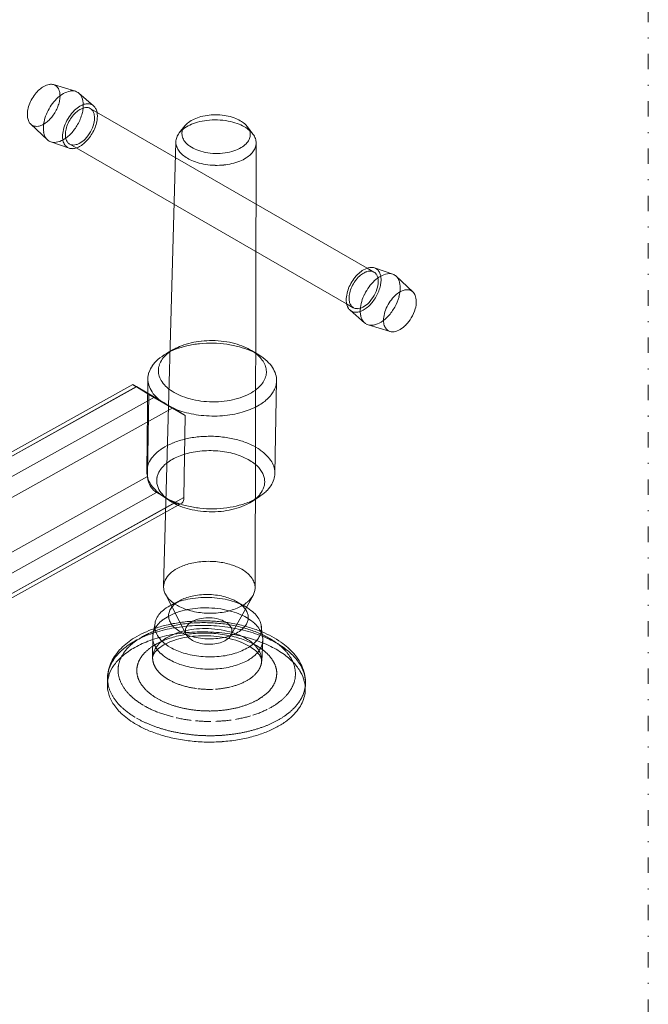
# Model space of a CAD drawing. Header units: millimetres. Extents: x -48 to 1379, y -71 to 1988.
# Tile 8 of 20: x 1253 to 1376, y 257 to 449. Entities that reach past the tile are written whole.
import ezdxf

# ---------------------------------------------------------------- set-up
doc = ezdxf.new("R2010")
doc.units = ezdxf.units.MM
doc.header["$MEASUREMENT"] = 0
doc.linetypes.add('DASHEDBIDOT', pattern=[12.4, 3, -3, 0.2, -3, 0.2, -3])
doc.linetypes.add('DASHEDDOT', pattern=[9.2, 3, -3, 0.2, -3])
doc.layers.add('Default', color=7, linetype='Continuous', true_color=0xffffff)
doc.layers.add('sichtbar', color=7, linetype='Continuous', true_color=0xffffff)

msp = doc.modelspace()

# ---------------------------------------------------------------- linework, layer by layer
at = {"layer": 'Default', "color": 7, "linetype": 'DASHEDDOT', "lineweight": 5, "true_color": 0xffffff}
msp.add_line((1375.63, 1987.57), (1375.63, -71.22), dxfattribs=at)
at = {"layer": 'Default', "color": 4, "linetype": 'Continuous', "lineweight": 5, "true_color": 0x00ffff}
for p, q in [((1284.45, 426.58), (1285.53, 427.95)), ((1298.77, 426.36), (1297.73, 427.77)), ((1281.39, 338.34), (1283.79, 424.86)), ((1299.18, 338.07), (1299.38, 424.63)), ((1322.29, 399.52), (1320.98, 400.28)), ((1318.28, 392.58), (1316.97, 393.34)), ((1281.95, 383.66), (1283.4, 384.48)), ((1299.9, 383.39), (1298.47, 384.25)), ((1275.38, 377.63), (1116.5, 289.11)), ((1278.34, 378.75), (1278.14, 360.67)), ((1303.36, 378.38), (1303.01, 360.3)), ((1276.09, 377.17), (1115.95, 287.94)), ((1276.12, 377.22), (1117.75, 288.98)), ((1278.52, 375.67), (1276.09, 377.17)), ((1279.65, 375.18), (1276.12, 377.22)), ((1278.28, 359.7), (1278.52, 375.67)), ((1285.59, 371.58), (1278.52, 375.67)), ((1279.65, 375.18), (1121.29, 286.94)), ((1283.16, 373.09), (1123.02, 283.86)), ((1285.59, 371.58), (1283.16, 373.09)), ((1285.35, 355.62), (1285.59, 371.58)), ((1115.67, 269.1), (1278.28, 359.7)), ((1117.41, 266.02), (1280.02, 356.62)), ((1283.55, 354.58), (1280.02, 356.62)), ((1120.94, 263.98), (1283.55, 354.58)), ((1122.74, 265.01), (1285.35, 355.62)), ((1281.05, 356.06), (1282.51, 355.06)), ((1299.97, 355.78), (1298.48, 354.82)), ((1122.19, 263.85), (1284.8, 354.45)), ((1281.75, 336.83), (1285.81, 328.97)), ((1298.78, 336.58), (1294.49, 328.84))]:
    msp.add_line(p, q, dxfattribs=at)
for centre, radius, start, end in [((1261.96, 429.82), 7.03, 132.1133, 142.1628), ((1260.5, 431.44), 4.84, 119.9998, 132.1133), ((1259.81, 432.63), 3.47, 100.5485, 119.9998), ((1259.5, 434.33), 1.74, 72.9702, 100.5485), ((1259.57, 434.56), 1.5, 54.8169, 72.9702), ((1259.5, 434.47), 1.62, 37.3113, 54.8169), ((1259.27, 434.29), 1.9, 21.308, 37.3113), ((1258.33, 433.92), 2.92, 8.4087, 21.308), ((1262.52, 429.39), 7.73, 142.1628, 152.369), ((1266.72, 427.07), 8.69, 132.465, 142.7767), ((1264.88, 429.09), 5.96, 119.9998, 132.465), ((1255.66, 433.91), 5.6, 347.5294, 356.903), ((1257.53, 433.8), 3.72, 356.903, 8.4087), ((1264.02, 430.57), 4.25, 100.5485, 119.9998), ((1263.64, 432.65), 2.14, 72.9702, 100.5485), ((1263.71, 432.9), 1.87, 61.0711, 72.9702), ((1263.72, 432.92), 1.85, 49.111, 61.0711), ((1263.58, 432.75), 2.08, 21.2405, 49.111), ((1261.73, 432.03), 4.06, 1.4047, 21.2405), ((1261.12, 429.9), 6.24, 162.8802, 174.185), ((1262.12, 429.6), 7.29, 152.369, 162.8802), ((1267.36, 426.59), 9.49, 142.7767, 152.6446), ((1253.62, 434.54), 7.74, 330.8009, 338.815), ((1254.73, 434.11), 6.55, 338.815, 347.5294), ((1267.79, 427.2), 5.32, 119.9998, 134.4312), ((1267.32, 427.36), 4.39, 119.9998, 133.3696), ((1267.11, 428.38), 3.95, 106.6564, 119.9998), ((1266.82, 428.23), 3.38, 108.8787, 119.9998), ((1258.4, 432.24), 7.4, 345.281, 352.728), ((1266.42, 429.4), 2.15, 94.9249, 108.8787), ((1260.33, 432), 5.45, 352.728, 1.4047), ((1266.64, 429.94), 2.33, 89.2411, 106.6564), ((1266.39, 429.83), 1.72, 78.5725, 94.9249), ((1266.65, 430.42), 1.85, 69.9561, 89.2411), ((1266.46, 430.2), 1.34, 60.0014, 78.5725), ((1266.45, 430.17), 1.37, 27.3897, 60.0014), ((1266.74, 430.67), 1.58, 49.111, 69.9561), ((1266.63, 430.54), 1.75, 28.1011, 49.111), ((1265.73, 430.06), 2.77, 11.4272, 28.1011), ((1258.73, 430.15), 3.83, 174.185, 188.6262), ((1257.7, 429.99), 2.79, 188.6262, 205.4062), ((1265.62, 427.24), 7.63, 162.8314, 174.5156), ((1266.84, 426.86), 8.91, 152.6446, 162.8314), ((1254.36, 433.97), 6.81, 314.2969, 322.832), ((1253.56, 434.57), 7.8, 322.832, 330.8009), ((1270, 425.07), 8.39, 146.2237, 157.4191), ((1269.18, 425.55), 6.99, 144.3585, 155.091), ((1269.63, 425.32), 7.95, 134.4312, 146.2237), ((1268.77, 425.84), 6.49, 133.3696, 144.3585), ((1256.41, 432.93), 9.51, 330.3309, 337.5617), ((1257.49, 432.48), 8.34, 337.5617, 345.281), ((1265.33, 429.59), 2.63, 4.0142, 27.3897), ((1263.78, 429.49), 4.18, 345.1942, 4.0142), ((1262.78, 429.92), 5.73, 348.7171, 358.8071), ((1264.85, 429.88), 3.67, 358.8071, 11.4272), ((1289.99, 423.59), 6.29, 114.9338, 126.6135), ((1290.68, 422.11), 7.92, 104.8723, 114.9338), ((1291.41, 419.37), 10.75, 96.2421, 104.8723), ((1291.5, 418.53), 11.6, 87.9119, 96.2421), ((1291.51, 418.83), 11.3, 79.4716, 87.9119), ((1291.71, 419.91), 10.21, 70.5882, 79.4716), ((1292.71, 422.75), 7.19, 60.0002, 70.5882), ((1256.71, 429.52), 1.69, 205.4062, 227.0303), ((1256.58, 429.38), 1.5, 227.0303, 246.662), ((1256.64, 429.52), 1.65, 246.662, 265.3381), ((1256.66, 429.86), 1.99, 265.3381, 281.249), ((1256.44, 430.97), 3.13, 281.249, 293.9453), ((1256.1, 431.75), 3.98, 293.9453, 305.1197), ((1262.6, 427.53), 4.59, 174.5156, 189.5921), ((1254.99, 433.32), 5.9, 305.1197, 314.2969), ((1268.6, 425.66), 6.87, 157.4191, 169.7965), ((1267.29, 426.17), 4.99, 166.562, 179.1609), ((1268.39, 425.91), 6.12, 155.091, 166.562), ((1256.39, 432.94), 9.54, 323.7756, 330.3309), ((1261.19, 430.17), 6.87, 330.5378, 345.1942), ((1260.33, 430.67), 8.31, 329.5232, 338.6673), ((1261.66, 430.15), 6.88, 338.6673, 348.7171), ((1287.89, 423.87), 4.38, 127.0575, 141.7617), ((1287.79, 426.17), 2.87, 141.7617, 159.738), ((1289.62, 421.58), 7.24, 115.6337, 127.0575), ((1288.48, 425.63), 3.75, 126.6135, 141.7617), ((1290.42, 419.91), 9.1, 105.5772, 115.6337), ((1291.32, 416.68), 12.45, 96.9846, 105.5772), ((1291.46, 415.58), 13.56, 88.1791, 96.9846), ((1291.47, 415.87), 13.26, 79.2776, 88.1791), ((1291.71, 417.18), 11.93, 70.4771, 79.2776), ((1292.88, 420.49), 8.43, 60.0002, 70.4771), ((1293.44, 424.01), 5.73, 49.5679, 60.0002), ((1293.73, 421.96), 6.73, 49.5679, 60.0002), ((1294.78, 425.58), 3.67, 36.5212, 49.5679), ((1295.44, 426.07), 2.85, 17.4378, 36.5212), ((1261.37, 427.32), 3.35, 189.5921, 206.0424), ((1260.22, 426.76), 2.06, 206.0424, 227.0303), ((1267.11, 425.92), 5.36, 169.7965, 183.6555), ((1264.63, 425.77), 2.88, 183.6555, 202.6192), ((1259.07, 430.18), 5.66, 299.5861, 308.925), ((1265.12, 426.21), 2.83, 179.1609, 195.9228), ((1264.35, 425.98), 2.02, 195.9228, 215.7108), ((1257.74, 431.82), 7.78, 308.925, 316.89), ((1257.11, 432.41), 8.64, 316.89, 323.7756), ((1261.42, 429.8), 6.91, 311.8412, 321.0771), ((1261.13, 430.21), 6.94, 315.9637, 330.5378), ((1260.37, 430.64), 8.26, 321.0771, 329.5232), ((1286.31, 424.79), 2.53, 158.7262, 178.4144), ((1287.12, 424.48), 3.4, 141.7617, 158.7262), ((1287.1, 426.43), 2.14, 159.738, 180.6105), ((1287.13, 426.43), 2.17, 180.6105, 202.519), ((1288.02, 426.79), 3.13, 202.519, 220.7292), ((1296.05, 426.3), 2.2, 333.3556, 355.2932), ((1295.3, 423.8), 4.31, 36.5212, 49.5679), ((1296.13, 426.29), 2.12, 355.2932, 17.4378), ((1296.04, 424.34), 3.4, 19.5566, 36.5212), ((1296.85, 424.63), 2.53, 359.8685, 19.5566), ((1260.08, 426.62), 1.87, 227.0303, 238.9294), ((1260.07, 426.6), 1.85, 238.9294, 250.8895), ((1260.15, 426.82), 2.08, 250.8895, 279.4743), ((1259.81, 428.88), 4.17, 279.4743, 299.5861), ((1263.87, 425.45), 2.06, 202.6192, 225.1018), ((1263.53, 425.11), 1.57, 225.1018, 250.8895), ((1263.8, 425.59), 1.35, 215.7108, 239.9991), ((1263.59, 425.28), 1.75, 250.8895, 271.8994), ((1263.8, 425.58), 1.34, 239.9991, 256.5753), ((1263.87, 425.88), 1.64, 256.5753, 271.5258), ((1263.56, 426.29), 2.77, 271.8994, 288.5732), ((1263.86, 426.24), 2, 271.5258, 285.998), ((1263.55, 427.32), 3.13, 285.998, 297.552), ((1263.27, 427.16), 3.68, 288.5732, 301.5326), ((1262.98, 428.42), 4.36, 297.552, 315.9637), ((1262.15, 428.98), 5.81, 301.5326, 311.8412), ((1286.29, 424.79), 2.51, 178.4144, 194.9944), ((1286.83, 424.93), 3.06, 194.9944, 209.986), ((1288.85, 427.51), 4.23, 220.7292, 236.3802), ((1290.57, 430.09), 7.32, 236.3802, 248.2548), ((1292.61, 430.42), 7.72, 288.3908, 300.077), ((1294.23, 427.62), 4.48, 300.077, 315.4363), ((1295.08, 426.78), 3.29, 315.4363, 333.3556), ((1296.28, 424.82), 3.13, 326.6917, 342.3545), ((1296.87, 424.63), 2.51, 342.3545, 359.8685), ((1287.38, 425.25), 3.7, 209.986, 223.5551), ((1288.8, 426.6), 5.66, 223.5551, 234.5254), ((1289.6, 427.73), 7.04, 234.5254, 244.4262), ((1291.25, 431.81), 9.17, 248.2548, 258.9643), ((1291.73, 434.24), 11.65, 258.9643, 268.4645), ((1291.73, 434.34), 11.75, 268.4645, 277.9097), ((1292.03, 432.16), 9.55, 277.9097, 288.3908), ((1293.46, 428), 7.43, 291.8672, 302.2652), ((1294.27, 426.73), 5.92, 302.2652, 313.1551), ((1295.69, 425.21), 3.84, 313.1551, 326.6917), ((1290.94, 430.53), 10.14, 244.4262, 252.6731), ((1291.41, 432.03), 11.72, 252.6731, 260.9645), ((1291.72, 434), 13.71, 260.9645, 268.6285), ((1291.72, 434.06), 13.78, 268.6285, 275.7191), ((1291.88, 432.54), 12.24, 275.7191, 283.2421), ((1292.21, 431.12), 10.78, 283.2421, 291.8672), ((1324.56, 393.65), 7.67, 132.9479, 143.6205), ((1323.92, 394), 6.49, 133.3755, 144.3688), ((1322.89, 395.44), 5.22, 119.9998, 132.9479), ((1322.48, 395.52), 4.39, 119.9998, 133.3755), ((1322.12, 396.78), 3.67, 99.7746, 119.9998), ((1321.98, 396.39), 3.38, 108.8806, 119.9998), ((1321.58, 397.56), 2.15, 94.9296, 108.8806), ((1321.54, 397.98), 1.72, 78.5753, 94.9296), ((1321.8, 398.61), 1.82, 70.8895, 99.7746), ((1321.62, 398.36), 1.34, 60.0014, 78.5753), ((1321.6, 398.33), 1.37, 27.3945, 60.0014), ((1321.88, 398.82), 1.59, 53.2534, 70.8895), ((1326.52, 393.48), 6, 119.9998, 133.012), ((1320.48, 397.75), 2.64, 4.0207, 27.3945), ((1321.79, 398.7), 1.74, 36.4073, 53.2534), ((1321.54, 398.51), 2.05, 20.9943, 36.4073), ((1320.55, 398.13), 3.12, 8.5016, 20.9943), ((1325.63, 395.03), 4.21, 99.7746, 119.9998), ((1319.73, 398.01), 3.94, 357.3207, 8.5016), ((1325.26, 397.12), 2.09, 70.8895, 99.7746), ((1325.34, 397.34), 1.85, 58.9294, 70.8895), ((1325.33, 397.33), 1.87, 47.0303, 58.9294), ((1325.15, 397.14), 2.13, 19.5498, 47.0303), ((1324.48, 393.57), 7.64, 153.4687, 163.7356), ((1325.07, 393.27), 8.3, 143.6205, 153.4687), ((1324.33, 393.7), 6.99, 144.3688, 155.0994), ((1328.44, 391.41), 8.82, 133.012, 143.7325), ((1318.94, 397.64), 4.18, 345.2017, 4.0207), ((1316.78, 398.32), 6.91, 338.9143, 348.1682), ((1317.8, 398.1), 5.87, 348.1682, 357.3207), ((1323.17, 396.43), 4.24, 0.137, 19.5498), ((1323.36, 393.89), 6.47, 163.7356, 175.6112), ((1322.44, 394.33), 4.99, 166.5695, 179.1677), ((1323.54, 394.07), 6.12, 155.0994, 166.5695), ((1328.32, 391.34), 8.76, 153.5726, 163.8437), ((1329.03, 390.99), 9.54, 143.7325, 153.5726), ((1316.28, 398.37), 6.94, 315.9756, 330.5469), ((1316.34, 398.33), 6.87, 330.5469, 345.2017), ((1315.52, 398.8), 8.26, 330.4526, 338.9143), ((1331.47, 389.63), 7.34, 133.7203, 144.9733), ((1329.81, 391.37), 4.94, 119.9998, 133.7203), ((1321.17, 396.43), 6.23, 343.8929, 0.137), ((1329.19, 392.45), 3.69, 106.1939, 119.9998), ((1328.75, 393.94), 2.14, 88.0361, 106.1939), ((1328.77, 394.38), 1.7, 68.2034, 88.0361), ((1328.85, 394.57), 1.49, 47.0303, 68.2034), ((1328.68, 394.39), 1.74, 19.6763, 47.0303), ((1327.07, 393.82), 3.44, 0.3135, 19.6763), ((1320.74, 394.1), 3.84, 175.6112, 191.052), ((1319.71, 393.9), 2.79, 191.052, 207.8564), ((1320.28, 394.36), 2.83, 179.1677, 195.9285), ((1319.5, 394.14), 2.02, 195.9285, 215.7145), ((1318.96, 393.75), 1.35, 215.7145, 239.9991), ((1327.04, 391.71), 7.42, 163.8437, 175.6784), ((1318.13, 396.57), 4.36, 297.5713, 315.9756), ((1317, 397.49), 6.28, 304.7636, 314.4619), ((1316.32, 398.19), 7.26, 314.4619, 322.7267), ((1315.49, 398.82), 8.3, 322.7267, 330.4526), ((1331.91, 389.33), 7.87, 144.9733, 156.5304), ((1318.1, 397.32), 9.44, 330.7065, 343.8929), ((1325.4, 393.81), 5.12, 343.2844, 0.3135), ((1318.79, 393.41), 1.75, 207.8564, 229.111), ((1318.68, 393.29), 1.59, 229.111, 247.4262), ((1318.75, 393.45), 1.76, 247.4262, 264.8116), ((1318.95, 393.74), 1.34, 239.9991, 256.5936), ((1318.78, 393.78), 2.1, 264.8116, 280.3178), ((1319.02, 394.04), 1.64, 256.5936, 271.5574), ((1319.01, 394.39), 2, 271.5574, 286.0227), ((1318.58, 394.89), 3.23, 280.3178, 292.8015), ((1318.7, 395.48), 3.13, 286.0227, 297.5713), ((1324.03, 391.94), 4.41, 175.6784, 191.0535), ((1322.86, 391.71), 3.21, 191.0535, 207.8573), ((1318.23, 395.73), 4.14, 292.8015, 304.7636), ((1320.2, 395.36), 6.57, 301.8446, 317.6281), ((1329.27, 390.12), 5.11, 169.1964, 183.3955), ((1330.7, 389.85), 6.56, 156.5304, 169.1964), ((1318, 397.37), 9.55, 317.6281, 330.7065), ((1322.84, 394.57), 7.79, 329.4932, 343.2844), ((1321.8, 391.15), 2.01, 207.8573, 229.111), ((1321.69, 391.03), 1.85, 229.111, 241.0711), ((1321.7, 391.04), 1.87, 241.0711, 252.9702), ((1321.79, 391.31), 2.15, 252.9702, 281.884), ((1321.31, 393.58), 4.47, 281.884, 301.8446), ((1326.86, 389.98), 2.69, 183.3955, 203.0001), ((1324.76, 392.77), 5.16, 300.3833, 316.4118), ((1322.9, 394.54), 7.72, 316.4118, 329.4932), ((1326.14, 389.67), 1.9, 203.0001, 226.371), ((1325.84, 389.36), 1.48, 226.371, 252.9702), ((1325.92, 389.62), 1.75, 252.9702, 280.8245), ((1325.59, 391.35), 3.51, 280.8245, 300.3833), ((1288.67, 375.14), 10.72, 110.6097, 119.4407), ((1289.89, 368.12), 17.49, 103.1344, 110.6458), ((1290.07, 371.41), 14.71, 103.0713, 110.6097), ((1290.38, 366.03), 19.64, 95.8235, 103.1344), ((1290.47, 369.7), 16.46, 96.0847, 103.0713), ((1290.62, 363.61), 22.07, 88.9274, 95.8235), ((1290.69, 367.7), 18.48, 89.491, 96.0847), ((1290.69, 367.64), 18.54, 82.4301, 89.491), ((1290.63, 363.65), 22.03, 82.0186, 88.9274), ((1290.96, 369.72), 16.44, 74.9319, 82.4301), ((1290.98, 366.2), 19.45, 74.6664, 82.0186), ((1291.44, 371.48), 14.61, 67.5134, 74.9319), ((1287.01, 374.69), 10.3, 119.4407, 130.8508), ((1285.58, 379.36), 5.47, 130.4992, 144.4429), ((1288.22, 372.54), 12.77, 110.6458, 119.4407), ((1287.67, 376.92), 8.68, 119.4407, 130.4992), ((1291.55, 368.27), 17.3, 67.362, 74.6664), ((1292.93, 375.09), 10.7, 58.8422, 67.5134), ((1293.31, 372.5), 12.73, 58.8422, 67.362), ((1293.94, 376.77), 8.75, 48.5418, 58.8422), ((1295.98, 379.07), 5.67, 35.7421, 48.5418), ((1294.56, 374.57), 10.31, 47.4743, 58.8422), ((1284.46, 377.63), 6.41, 130.8508, 145.3335), ((1283.76, 380.32), 3.38, 160.965, 179.746), ((1284.68, 380.01), 4.36, 144.4429, 160.965), ((1296.85, 379.7), 4.6, 21.6424, 35.7421), ((1297.87, 380.1), 3.51, 5.4722, 21.6424), ((1297.19, 377.43), 6.42, 33.0568, 47.4743), ((1282.37, 378.71), 4.03, 161.3168, 179.3639), ((1283.42, 378.36), 5.13, 145.3335, 161.3168), ((1283.77, 380.32), 3.4, 179.746, 198.3706), ((1297.48, 380.24), 3.91, 331.3028, 347.7196), ((1298.03, 380.12), 3.35, 347.7196, 5.4722), ((1298.26, 378.13), 5.14, 17.0298, 33.0568), ((1299.32, 378.46), 4.03, 358.919, 17.0298), ((1296.45, 410.1), 38.71, 237.0133, 238.2678), ((1275.39, 377.61), 0.019, 61.1965, 118.3454), ((1256.22, 342.75), 39.81, 60.0002, 61.1965), ((1282.38, 378.71), 4.04, 179.3639, 197.4573), ((1283.47, 379.05), 5.18, 197.4573, 213.4266), ((1284.76, 380.65), 4.43, 198.3706, 214.6576), ((1285.71, 381.31), 5.59, 214.6576, 228.8313), ((1296.79, 380.61), 4.69, 317.2021, 331.3028), ((1298.82, 378.58), 4.55, 335.0208, 346.6056), ((1299.33, 378.46), 4.03, 346.6056, 358.919), ((1284.58, 379.78), 6.51, 213.4266, 228.3499), ((1287.94, 383.87), 8.99, 228.8313, 240.0002), ((1289.03, 385.74), 11.16, 240.0002, 249.106), ((1292.05, 387.76), 13.39, 286.1086, 294.9657), ((1293.91, 383.78), 8.99, 294.9657, 305.7777), ((1294.99, 382.27), 7.14, 305.7777, 317.2021), ((1296.96, 379.79), 6.78, 314.8334, 324.2101), ((1298.32, 378.81), 5.1, 324.2101, 335.0208), ((1212.16, 258.28), 134.99, 59.1339, 60.0002), ((1287.33, 382.88), 10.65, 228.3499, 240.0002), ((1212.12, 258.21), 135.07, 58.2678, 59.1339), ((1288.99, 385.75), 13.96, 240.0002, 253.0172), ((1290.51, 389.62), 15.31, 249.106, 256.8775), ((1290.9, 391.31), 17.04, 256.8775, 264.2424), ((1291.06, 392.87), 18.61, 264.2424, 271.289), ((1291.07, 392.51), 18.25, 271.289, 278.3968), ((1291.47, 389.79), 15.5, 278.3968, 286.1086), ((1295.61, 381.15), 8.7, 298.333, 314.8334), ((1290.94, 392.14), 20.64, 253.0172, 263.7152), ((1291.35, 390.72), 19.23, 274.4475, 285.9944), ((1292.37, 387.15), 15.51, 285.9944, 298.333), ((1291.11, 393.74), 22.25, 263.7152, 274.4475), ((1287.5, 355.4), 11.67, 112.5275, 122.6005), ((1289.47, 350.65), 16.82, 104.1404, 112.5275), ((1290.06, 348.32), 19.22, 96.2882, 104.1404), ((1290.35, 345.61), 21.94, 88.9407, 96.2882), ((1290.36, 345.66), 21.9, 81.5792, 88.9407), ((1290.78, 348.49), 19.04, 73.6822, 81.5792), ((1291.46, 350.82), 16.61, 65.2483, 73.6822), ((1283.9, 359.81), 5.96, 133.9393, 148.1225), ((1286.22, 357.4), 9.3, 122.6005, 133.9393), ((1289.56, 350.86), 13.83, 100.0101, 112.527), ((1290.36, 346.28), 18.48, 89.1872, 100.0101), ((1290.36, 346.27), 18.49, 78.3507, 89.1872), ((1291.3, 350.81), 13.86, 65.827, 78.3507), ((1293.61, 355.49), 11.47, 55.0951, 65.2483), ((1294.94, 357.39), 9.14, 43.797, 55.0951), ((1283.01, 360.36), 4.91, 148.1225, 162.9486), ((1285.26, 357.99), 5.44, 126.972, 147.0032), ((1288.25, 354.02), 10.42, 112.527, 126.972), ((1292.69, 353.91), 10.46, 51.5567, 65.827), ((1297.29, 359.64), 5.89, 29.711, 43.797), ((1298.17, 360.15), 4.88, 15.0753, 29.711), ((1282.15, 360.63), 4.01, 162.9486, 179.3639), ((1282.16, 360.63), 4.01, 179.3639, 196.5079), ((1284.33, 358.59), 4.34, 147.0032, 157.7381), ((1295.78, 357.79), 5.5, 31.8339, 51.5567), ((1296.75, 358.4), 4.35, 20.2271, 31.8339), ((1299, 360.37), 4.01, 341.8442, 358.919), ((1299.01, 360.37), 4.01, 358.919, 15.0753), ((1281.15, 359.66), 2.87, 179.1414, 195.9172), ((1283.13, 360.91), 5.03, 196.5079, 211.8174), ((1282.49, 360.04), 4.26, 195.9172, 209.6699), ((1283.44, 358.92), 3.39, 169.5832, 182.7875), ((1283.57, 358.92), 3.52, 182.7875, 195.7386), ((1283.61, 358.89), 3.56, 157.7381, 169.5832), ((1297.52, 358.68), 3.53, 7.3363, 20.2271), ((1297.54, 358.71), 3.51, 343.3057, 355.2053), ((1297.67, 358.7), 3.38, 355.2053, 7.3363), ((1298.05, 360.69), 5.02, 326.5839, 341.8442), ((1282.45, 360.02), 4.22, 209.6699, 223.2673), ((1284.06, 361.5), 6.13, 211.8174, 224.9219), ((1281.41, 359.04), 2.8, 223.2673, 240.0002), ((1286.33, 363.76), 9.33, 224.9219, 235.5358), ((1284.09, 359.07), 4.06, 195.7386, 218.6153), ((1286.68, 361.14), 7.37, 218.6153, 235.5358), ((1294.92, 363.62), 9.33, 302.7471, 313.409), ((1297.05, 358.86), 4.02, 319.96, 343.3057), ((1297.13, 361.29), 6.12, 313.409, 326.5839), ((1287.07, 364.83), 10.64, 235.5358, 237.8198), ((1287.62, 365.71), 11.67, 237.8198, 240.0002), ((1288.38, 367.02), 13.19, 240.0002, 248.9327), ((1287.59, 362.46), 8.98, 235.5358, 237.8198), ((1288.06, 363.2), 9.85, 237.8198, 240.0002), ((1288.67, 364.26), 11.08, 240.0002, 248.5291), ((1284.46, 356.15), 1.81, 240.0002, 264.2732), ((1290.11, 371.53), 18.01, 248.9327, 256.5732), ((1284.36, 355.24), 0.894, 299.1261, 334.6573), ((1283.5, 355.65), 1.85, 334.6573, 359.1414), ((1291.81, 369.96), 16.41, 285.1567, 293.1795), ((1293.2, 363.03), 9.75, 293.1181, 302.7471), ((1293.72, 365.49), 11.55, 293.1795, 302.7471), ((1294.51, 361), 7.35, 302.7471, 319.96), ((1284.37, 355.23), 0.892, 264.2732, 299.1261), ((1290.09, 367.89), 14.98, 248.5291, 255.863), ((1290.59, 373.51), 20.05, 256.5732, 263.814), ((1290.52, 369.6), 16.73, 255.863, 263.2948), ((1290.8, 375.47), 22.03, 263.814, 270.7222), ((1290.74, 371.44), 18.58, 263.2948, 270.3461), ((1290.74, 371.23), 18.38, 270.3461, 277.4287), ((1290.8, 375.16), 21.72, 270.7222, 277.6725), ((1291.07, 368.74), 15.87, 277.4287, 285.0512), ((1291.2, 372.2), 18.73, 277.6725, 285.1567), ((1291.58, 366.83), 13.89, 285.0512, 293.1181), ((1289.95, 329.44), 13.78, 94.1617, 105.6197), ((1290.1, 327.41), 15.81, 83.4678, 94.1617), ((1290.23, 328.58), 14.63, 72.876, 83.4678), ((1287, 336.22), 6.34, 117.7367, 133.8442), ((1289.25, 331.94), 11.18, 105.6197, 117.7367), ((1291.62, 333.09), 9.91, 60.0002, 72.876), ((1292.79, 335.11), 7.58, 48.3667, 60.0002), ((1284.29, 338.26), 2.9, 153.6774, 178.4144), ((1285.72, 337.56), 4.49, 133.8442, 153.6774), ((1294.75, 337.31), 4.63, 33.4699, 48.3667), ((1295.53, 337.83), 3.69, 17.7182, 33.4699), ((1284.25, 338.26), 2.86, 178.4144, 193.4594), ((1284.75, 338.38), 3.38, 193.4594, 207.2979), ((1295.82, 338.22), 3.38, 330.985, 344.8235), ((1296.3, 338.08), 2.88, 359.8685, 17.7182), ((1296.32, 338.08), 2.86, 344.8235, 359.8685), ((1285.53, 338.78), 4.25, 207.2979, 228.7339), ((1288.19, 341.81), 8.28, 228.7339, 244.0527), ((1287.93, 324.85), 11.1, 108.6669, 116.5955), ((1287.83, 329.67), 6.75, 116.5955, 127.5733), ((1289.14, 321.29), 14.87, 101.8166, 108.6669), ((1288.54, 328.26), 8.33, 108.3702, 116.5955), ((1289.46, 325.49), 11.25, 101.2929, 108.3702), ((1289.49, 319.59), 16.6, 94.8584, 101.8166), ((1289.71, 324.23), 12.53, 94.4283, 101.2929), ((1289.66, 317.57), 18.63, 88.29, 94.8584), ((1289.82, 322.82), 13.94, 87.9212, 94.4283), ((1289.66, 317.57), 18.62, 81.7152, 88.29), ((1289.82, 322.87), 13.9, 81.3964, 87.9212), ((1290.05, 324.42), 12.33, 74.4676, 81.3964), ((1289.96, 319.59), 16.59, 74.7486, 81.7152), ((1290.4, 325.67), 11.03, 67.7523, 74.4676), ((1290.41, 321.26), 14.86, 67.9112, 74.7486), ((1291.44, 328.21), 8.28, 59.9995, 67.7523), ((1292.18, 329.49), 6.81, 49.8769, 59.9995), ((1295.03, 338.66), 4.29, 308.6187, 330.985), ((1285.06, 329.29), 5.8, 126.7103, 139.4026), ((1287.04, 326.63), 9.11, 116.5955, 126.7103), ((1284.77, 332.6), 2.42, 158.5506, 178.1725), ((1285.53, 332.31), 3.23, 141.6013, 158.5506), ((1286.24, 331.74), 4.14, 127.5733, 141.6013), ((1289.05, 318.76), 15.36, 101.4872, 109.2216), ((1289.5, 344.5), 11.27, 244.0527, 257.3382), ((1289.42, 316.95), 17.22, 94.6552, 101.4872), ((1290.44, 348.72), 15.6, 257.3382, 268.6239), ((1289.58, 314.95), 19.22, 88.189, 94.6552), ((1289.59, 314.97), 19.2, 81.2511, 88.189), ((1289.94, 317.29), 16.85, 73.8456, 81.2511), ((1291.14, 344.86), 11.68, 279.8478, 292.8761), ((1290.49, 319.17), 14.9, 66.5034, 73.8456), ((1292.33, 342.03), 8.61, 292.8761, 308.6187), ((1291.82, 324.74), 11.1, 59.9995, 67.9112), ((1293.78, 331.38), 4.33, 37.1728, 49.8769), ((1294.47, 331.91), 3.46, 23.0893, 37.1728), ((1292.82, 326.46), 9.11, 49.8855, 59.9995), ((1294.96, 329), 5.8, 37.1945, 49.8855), ((1283.07, 330.6), 3.4, 153.4544, 169.8605), ((1284.17, 330.05), 4.63, 139.4026, 153.4544), ((1284.76, 327.12), 5.88, 127.9232, 139.6983), ((1286.63, 324.71), 8.93, 118.3744, 127.9232), ((1284.77, 332.6), 2.41, 178.1725, 197.6653), ((1287.61, 322.91), 10.98, 109.2216, 118.3744), ((1285.52, 332.84), 3.2, 197.6653, 214.5614), ((1289, 300.56), 31.07, 93.1488, 98.1468), ((1289.04, 327.83), 4.23, 113.6551, 130.4309), ((1289.1, 298.66), 32.98, 88.2972, 93.1488), ((1289.72, 326.29), 5.91, 99.5036, 113.6551), ((1290.07, 324.16), 8.07, 87.4036, 99.5036), ((1290.45, 348.84), 15.72, 268.6239, 279.8478), ((1289.1, 298.66), 32.98, 83.4458, 88.2972), ((1290.08, 324.38), 7.85, 75.1061, 87.4036), ((1290.76, 326.93), 5.21, 60.0002, 75.1061), ((1292.13, 322.94), 10.78, 57.8709, 66.5034), ((1295.18, 332.34), 2.68, 333.4752, 349.5701), ((1295.32, 332.27), 2.54, 6.6459, 23.0893), ((1295.47, 332.29), 2.39, 349.5701, 6.6459), ((1293.2, 324.65), 8.77, 47.7016, 57.8709), ((1295.89, 329.7), 4.63, 23.1418, 37.1945), ((1297.01, 330.19), 3.4, 6.7345, 23.1418), ((1286.43, 310.37), 20.91, 109.2824, 120.8108), ((1287.86, 303.86), 26.78, 102.5167, 110.7249), ((1282.79, 328.4), 3.51, 153.6325, 169.8605), ((1287.25, 309.92), 21.15, 105.3641, 111.6816), ((1287.65, 306.9), 24.59, 103.4712, 109.2824), ((1283.9, 327.85), 4.75, 139.6983, 153.6325), ((1282.85, 330.64), 3.17, 169.8605, 191.4203), ((1283.59, 330.79), 3.93, 191.4203, 210.7725), ((1288.61, 304.96), 26.29, 99.6988, 105.3641), ((1288.74, 302.33), 29.28, 98.1468, 103.4712), ((1288.66, 300.27), 30.46, 95.1779, 102.5167), ((1286.26, 333.35), 4.11, 214.5614, 228.8543), ((1287.99, 335.34), 6.74, 228.8543, 240.0002), ((1288.83, 315.3), 14.77, 102.4178, 110.8402), ((1288.98, 302.82), 28.47, 94.0049, 99.6988), ((1287.17, 329.71), 1.54, 154.6113, 181.2341), ((1287.23, 329.71), 1.6, 181.2341, 207.2979), ((1289.27, 313.3), 16.82, 95.0126, 102.4178), ((1287.63, 329.49), 2.05, 130.4309, 154.6113), ((1289.03, 296.18), 34.56, 88.2892, 95.1779), ((1289.15, 300.35), 30.94, 88.5441, 94.0049), ((1289.47, 311.07), 19.06, 88.056, 95.0126), ((1289.15, 300.29), 31, 83.0849, 88.5441), ((1289.03, 296.19), 34.56, 81.0505, 88.2892), ((1289.47, 311.12), 19.01, 80.6194, 88.056), ((1289.91, 313.75), 16.34, 72.5962, 80.6194), ((1289.32, 300.54), 31.08, 78.4486, 83.4458), ((1289.42, 302.56), 28.72, 77.4128, 83.0849), ((1291.52, 328.24), 3.7, 44.3244, 60.0002), ((1292.75, 329.45), 1.97, 22.7856, 44.3244), ((1289.73, 300.64), 30.05, 73.2873, 81.0505), ((1293.16, 329.62), 1.53, 356.5499, 22.7856), ((1292.64, 334.78), 6.25, 295.2818, 306.6425), ((1289.68, 302.31), 29.28, 73.1237, 78.4486), ((1289.89, 304.66), 26.57, 71.5143, 77.4128), ((1293.45, 333.69), 4.89, 306.6425, 318.6203), ((1294.73, 332.57), 3.18, 318.6203, 333.4752), ((1291.04, 306.8), 24.58, 67.312, 73.1237), ((1291.59, 309.73), 21.22, 64.9134, 71.5143), ((1295.3, 326.96), 5.64, 35.0166, 47.7016), ((1296.16, 327.56), 4.59, 21.842, 35.0166), ((1297.04, 330.22), 3.37, 341.1624, 353.7963), ((1297.2, 330.21), 3.22, 353.7963, 6.7345), ((1282.38, 317.17), 12.99, 120.8108, 135.4505), ((1284.9, 310.33), 18.53, 110.7249, 120.5956), ((1284.94, 311.57), 18.53, 110.7249, 120.5956), ((1287.82, 302.61), 26.78, 102.5167, 110.7249), ((1285.93, 316.59), 12.1, 112.6077, 123.3603), ((1282.6, 328.43), 3.32, 174.7422, 179.6597), ((1282.63, 328.43), 3.35, 179.6597, 198.4125), ((1282.65, 328.42), 3.36, 169.8605, 174.7422), ((1284.6, 331.39), 5.1, 210.7725, 227.4037), ((1286.07, 321.5), 7.96, 121.0248, 132.5673), ((1288.25, 311.01), 18.15, 103.8326, 112.6077), ((1287.03, 317.01), 11.41, 108.5885, 117.1711), ((1287.17, 319.66), 10.11, 110.8402, 121.0248), ((1288.62, 299.03), 30.46, 95.1779, 102.5167), ((1288.71, 312.01), 16.69, 101.4918, 108.5885), ((1288.94, 308.22), 21.03, 95.884, 103.8326), ((1288.84, 336.79), 8.42, 240.0002, 249.0852), ((1289.15, 309.88), 18.87, 94.6839, 101.4918), ((1287.74, 329.97), 2.18, 207.2979, 229.0451), ((1289.98, 339.79), 11.63, 249.0852, 256.8143), ((1288.99, 294.94), 34.56, 88.2892, 95.1779), ((1289.12, 331.56), 4.28, 229.0451, 244.5071), ((1289.28, 304.86), 24.4, 88.5057, 95.884), ((1289.79, 332.96), 5.83, 244.5071, 257.9418), ((1290.28, 341.06), 12.93, 256.8143, 264.1411), ((1289.36, 307.31), 21.44, 88.298, 94.6839), ((1290.39, 342.12), 14, 264.1411, 271.183), ((1289.28, 304.81), 24.45, 80.7185, 88.5057), ((1289.36, 307.31), 21.44, 82.2538, 88.298), ((1288.99, 294.94), 34.56, 81.0505, 88.2892), ((1290.39, 341.74), 13.61, 271.183, 278.3136), ((1289.67, 309.61), 19.12, 75.8535, 82.2538), ((1290.73, 339.46), 11.32, 278.3136, 286.1355), ((1291.29, 331.46), 4.21, 294.3757, 309.6485), ((1289.86, 308.32), 20.9, 72.2942, 80.7185), ((1291.2, 337.84), 9.63, 286.1355, 295.2818), ((1292.59, 329.89), 2.17, 309.6485, 330.985), ((1290.19, 311.66), 17.01, 68.4436, 75.8535), ((1289.69, 299.39), 30.05, 73.2873, 81.0505), ((1293.08, 329.62), 1.61, 330.985, 356.5499), ((1290.56, 315.82), 14.17, 64.5426, 72.5962), ((1290.76, 311.14), 17.94, 63.7096, 72.2942), ((1292.43, 319.76), 9.81, 54.8615, 64.5426), ((1294.72, 331.81), 6.21, 300.5585, 319.2846), ((1293.59, 321.41), 7.79, 43.349, 54.8615), ((1290.8, 303.1), 26.18, 64.9897, 73.2873), ((1290.84, 304.35), 26.18, 64.9897, 73.2873), ((1295.8, 330.88), 4.79, 319.2846, 329.5114), ((1296.74, 330.33), 3.69, 329.5114, 341.1624), ((1297.18, 327.97), 3.5, 6.7345, 21.842), ((1292.46, 310.19), 20.91, 55.7837, 67.312), ((1297.34, 327.99), 3.33, 344.2025, 356.9353), ((1297.31, 327.99), 3.36, 1.8528, 6.7345), ((1297.36, 327.99), 3.32, 356.9353, 1.8528), ((1294.32, 311.8), 17.95, 54.9659, 64.9897), ((1279.37, 318.93), 9.27, 131.7216, 145.7518), ((1280.8, 318.73), 10.77, 135.4505, 144.6447), ((1282.96, 313.62), 14.71, 120.5956, 131.7216), ((1283, 314.87), 14.71, 120.5956, 131.7216), ((1283.26, 324.21), 4.04, 147.2028, 162.5858), ((1283.68, 328.77), 4.45, 198.4125, 214.6634), ((1282.98, 323.04), 4.12, 127.6092, 142.8936), ((1284.04, 323.71), 4.96, 132.5673, 147.2028), ((1284.68, 329.47), 5.68, 214.6634, 228.8939), ((1285.84, 319.32), 8.81, 117.1711, 127.6092), ((1287.15, 334.16), 8.87, 227.4037, 240.0002), ((1288.68, 336.82), 11.94, 240.0002, 253.4913), ((1290.24, 335.08), 8, 257.9418, 269.4069), ((1290.24, 335.05), 7.97, 269.4069, 280.8649), ((1290.66, 332.86), 5.74, 280.8649, 294.3757), ((1291.78, 336.78), 11.98, 287.1019, 300.5585), ((1292.2, 316.76), 11.52, 59.4369, 68.4436), ((1293.57, 319.08), 8.83, 49.5404, 59.4369), ((1293.36, 316.41), 12.06, 53.2347, 63.7096), ((1295.7, 323.4), 4.89, 28.8083, 43.349), ((1296.44, 322.45), 4.4, 35.5085, 49.5404), ((1296.39, 328.37), 4.37, 321.6308, 332.351), ((1296.48, 323.83), 4, 13.6704, 28.8083), ((1296.85, 328.13), 3.85, 332.351, 344.2025), ((1294.28, 310.56), 17.95, 54.9659, 64.9897), ((1296.91, 316.74), 12.99, 41.1431, 55.7837), ((1296.46, 314.85), 14.23, 43.768, 54.9659), ((1277.92, 319.92), 7.51, 145.7518, 161.0944), ((1279.12, 319.91), 8.72, 144.6447, 154.8675), ((1279.34, 317.68), 9.27, 131.7216, 145.7518), ((1282.54, 324.44), 3.28, 162.5858, 179.6597), ((1280.4, 324.48), 1.14, 157.8698, 181.1888), ((1281.88, 323.88), 2.74, 142.8936, 157.8698), ((1287.07, 332.2), 9.3, 228.8939, 240.0002), ((1288.51, 334.71), 12.19, 240.0002, 252.7693), ((1290.35, 342.46), 17.82, 253.4913, 264.5257), ((1290.45, 343.49), 18.86, 264.5257, 275.2471), ((1290.77, 340.08), 15.44, 275.2471, 287.1019), ((1294.02, 330.6), 7.63, 296.2599, 312.4082), ((1295.19, 329.32), 5.9, 312.4082, 321.6308), ((1297.74, 323.37), 2.81, 19.9901, 35.5085), ((1297.18, 324), 3.28, 356.9353, 13.6704), ((1299.17, 323.89), 1.28, 356.9412, 19.9901), ((1296.42, 313.61), 14.23, 43.768, 54.9659), ((1298.58, 318.2), 10.77, 31.9488, 41.1431), ((1300.21, 318.45), 9.03, 29.6946, 43.768), ((1300.32, 319.28), 8.72, 21.7259, 31.9488), ((1276.48, 320.41), 5.98, 161.0944, 178.2975), ((1277.86, 320.37), 7.37, 166.3344, 178.2757), ((1278.47, 320.22), 7.99, 154.8675, 166.3344), ((1277.88, 318.67), 7.51, 145.7518, 161.0944), ((1290.25, 340.31), 18.06, 252.7693, 263.256), ((1290.41, 341.62), 19.38, 263.256, 273.3759), ((1290.55, 339.11), 16.87, 273.3759, 284.2267), ((1291.33, 336.04), 13.7, 284.2267, 296.2599), ((1300.18, 317.21), 9.03, 29.6946, 43.768), ((1301.64, 319.26), 7.39, 14.83, 29.6946), ((1300.99, 319.55), 8, 10.2598, 21.7259), ((1276.44, 319.17), 5.98, 161.0944, 178.2975), ((1301.6, 318.02), 7.39, 14.83, 29.6946), ((1303, 319.62), 5.98, 358.2975, 14.83), ((1301.63, 319.66), 7.35, 358.2979, 10.2598), ((1276.45, 319.17), 5.99, 178.2975, 197.2894), ((1302.96, 318.38), 5.98, 358.2975, 14.83), ((1302.97, 318.38), 5.97, 346.2424, 358.2975), ((1278.23, 319.72), 7.87, 197.2894, 213.8466), ((1302.25, 318.55), 6.71, 334.8728, 346.2424), ((1280.05, 320.94), 10.05, 213.8466, 228.5777), ((1299.44, 320.42), 10.1, 314.1624, 323.7551), ((1301.52, 318.9), 7.52, 323.7551, 334.8728), ((1284.43, 325.91), 16.68, 228.5777, 240.0002), ((1298.14, 321.76), 11.97, 305.3364, 314.1624), ((1286.25, 329.06), 20.31, 240.0002, 246.7472), ((1294.08, 328.12), 19.52, 290.9974, 297.8639), ((1295.41, 325.61), 16.69, 297.8639, 305.3364), ((1288.6, 334.52), 26.26, 246.7472, 252.6805), ((1289.43, 337.19), 29.06, 252.6805, 258.3206), ((1290.28, 341.3), 33.25, 258.3206, 263.5923), ((1291.22, 336.42), 28.32, 279.2783, 284.9847), ((1291.96, 333.66), 25.45, 284.9847, 290.9974), ((1290.4, 342.41), 34.37, 263.5923, 268.776), ((1290.4, 342.18), 34.14, 268.776, 273.9771), ((1290.49, 340.86), 32.81, 273.9771, 279.2783)]:
    msp.add_arc(centre, radius, start, end, dxfattribs=at)
at = {"layer": 'Default', "color": 4, "linetype": 'DASHEDBIDOT', "lineweight": 5, "true_color": 0x00ffff}
for centre, radius, start, end in [((1282.05, 319.25), 10.42, 122.7995, 137.2643), ((1285.94, 313.22), 17.6, 111.6816, 122.7995), ((1293, 312.74), 17.9, 55.3658, 64.9134), ((1280.19, 320.97), 7.9, 137.2643, 153.865), ((1284.48, 318.8), 9.46, 123.3603, 135.2573), ((1294.84, 318.39), 9.58, 42.5083, 53.2347), ((1296.68, 318.07), 11.42, 43.4047, 55.3658), ((1298.47, 319.76), 8.96, 29.9411, 43.4047), ((1278.06, 322.01), 5.52, 153.865, 173.7475), ((1281.07, 321.78), 4.91, 150.2563, 166.7374), ((1281.99, 321.26), 5.97, 135.2573, 150.2563), ((1282.58, 324.44), 3.32, 179.6597, 198.4948), ((1297.28, 320.63), 6.27, 29.2412, 42.5083), ((1300.93, 321.18), 6.11, 13.6253, 29.9411), ((1277.84, 322.04), 5.3, 173.7475, 193.9531), ((1280.36, 321.95), 4.18, 166.7374, 184.6084), ((1283.62, 324.78), 4.42, 198.4948, 214.7992), ((1284.62, 325.48), 5.64, 214.7992, 228.9466), ((1296.26, 324.35), 4.28, 322.2138, 333.0475), ((1296.7, 324.13), 3.78, 333.0475, 344.5863), ((1297.16, 324), 3.3, 344.5863, 356.9353), ((1298.24, 321.16), 5.18, 14.1467, 29.2412), ((1299.17, 321.4), 4.22, 357.4099, 14.1467), ((1301.59, 321.34), 5.43, 355.3655, 13.6253), ((1276.48, 320.41), 5.99, 178.2975, 197.2894), ((1279.23, 322.38), 6.73, 193.9531, 211.861), ((1280.57, 321.97), 4.39, 184.6084, 201.9497), ((1282.05, 322.56), 5.98, 201.9497, 216.7944), ((1286.98, 328.18), 9.22, 228.9466, 240.0002), ((1288.41, 330.67), 12.09, 240.0002, 252.8218), ((1293.92, 326.51), 7.47, 296.5617, 312.8872), ((1295.08, 325.26), 5.76, 312.8872, 322.2138), ((1299.14, 321.4), 4.24, 340.6499, 357.4099), ((1301.36, 321.36), 5.67, 337.4948, 355.3655), ((1278.27, 320.97), 7.87, 197.2894, 213.8466), ((1280.87, 323.41), 8.66, 211.861, 227.8167), ((1283.3, 323.5), 7.54, 216.7944, 229.7278), ((1290.13, 336.23), 17.92, 252.8218, 263.3481), ((1290.28, 337.52), 19.22, 263.3481, 273.5108), ((1290.44, 334.96), 16.65, 273.5108, 284.4308), ((1291.23, 331.89), 13.48, 284.4308, 296.5617), ((1297.16, 322.41), 6.49, 312.9138, 325.7039), ((1298.12, 321.76), 5.33, 325.7039, 340.6499), ((1300.47, 321.73), 6.62, 321.6964, 337.4948), ((1302.29, 319.8), 6.71, 334.8728, 346.2424), ((1303.01, 319.62), 5.97, 346.2424, 358.2975), ((1280.08, 322.18), 10.05, 213.8466, 228.5777), ((1285, 327.97), 14.82, 227.8167, 240.0002), ((1286.14, 326.85), 11.93, 229.7278, 240.0002), ((1287.5, 329.21), 14.66, 240.0002, 248.4713), ((1293.56, 326.92), 12.28, 292.7226, 302.5456), ((1294.86, 324.88), 9.86, 302.5456, 312.9138), ((1297.74, 323.88), 10.11, 308.9187, 321.6964), ((1301.55, 320.14), 7.52, 323.7551, 334.8728), ((1284.47, 327.15), 16.68, 228.5777, 240.0002), ((1286.99, 331.41), 18.8, 240.0002, 249.3498), ((1289.43, 334.11), 19.93, 248.4713, 255.7358), ((1290.01, 336.36), 22.25, 255.7358, 263.0399), ((1290.28, 338.65), 24.55, 263.0399, 269.9925), ((1290.28, 338.25), 24.16, 269.9925, 276.9945), ((1290.72, 334.71), 20.59, 276.9945, 284.5801), ((1291.41, 332.07), 17.86, 284.5801, 292.7226), ((1292.57, 332.69), 20.37, 287.6782, 297.1079), ((1295.92, 326.13), 13, 297.1079, 308.9187), ((1298.17, 323.01), 11.97, 305.3364, 314.1624), ((1299.48, 321.67), 10.1, 314.1624, 323.7551), ((1286.29, 330.3), 20.31, 240.0002, 246.7472), ((1289.58, 338.27), 26.12, 249.3498, 257.2781), ((1290.22, 341.11), 29.04, 257.2781, 264.7993), ((1290.45, 342.02), 29.96, 272.0656, 279.4607), ((1291.38, 336.41), 24.27, 279.4607, 287.6782), ((1295.44, 326.86), 16.69, 297.8639, 305.3364), ((1288.64, 335.77), 26.26, 246.7472, 252.6805), ((1289.47, 338.44), 29.06, 252.6805, 258.3206), ((1290.4, 343.17), 31.11, 264.7993, 272.0656), ((1291.99, 334.9), 25.45, 284.9847, 290.9974), ((1294.12, 329.36), 19.52, 290.9974, 297.8639), ((1290.32, 342.55), 33.25, 258.3206, 263.5923), ((1290.44, 343.65), 34.37, 263.5923, 268.776), ((1290.44, 343.42), 34.14, 268.776, 273.9771), ((1290.53, 342.1), 32.81, 273.9771, 279.2783), ((1291.25, 337.67), 28.32, 279.2783, 284.9847)]:
    msp.add_arc(centre, radius, start, end, dxfattribs=at)
at = {"layer": 'sichtbar', "color": 4, "linetype": 'Continuous', "lineweight": 5, "true_color": 0x00ffff}
for p, q in [((1264.26, 434.69), (1260.01, 435.99)), ((1264.94, 434.32), (1267.77, 431.86)), ((1320.98, 400.28), (1267.13, 431.36)), ((1258.81, 425.25), (1255.55, 428.28)), ((1259.47, 424.85), (1263.02, 423.62)), ((1316.97, 393.34), (1263.13, 424.43)), ((1325.95, 399.09), (1322.4, 400.32)), ((1326.61, 398.7), (1329.86, 395.66)), ((1320.48, 389.63), (1317.64, 392.08)), ((1321.15, 389.25), (1325.41, 387.95)), ((1282.96, 334.78), (1284.81, 335.71)), ((1297.37, 334.35), (1295.58, 335.39)), ((1279.33, 329.01), (1279.72, 331.2)), ((1300.65, 328.38), (1300.39, 330.58)), ((1279.28, 328.45), (1279.26, 324.46)), ((1300.67, 327.81), (1300.46, 323.82)), ((1270.49, 320.59), (1270.46, 319.34)), ((1308.98, 319.45), (1308.94, 318.2))]:
    msp.add_line(p, q, dxfattribs=at)

doc.saveas('drawing.dxf')
